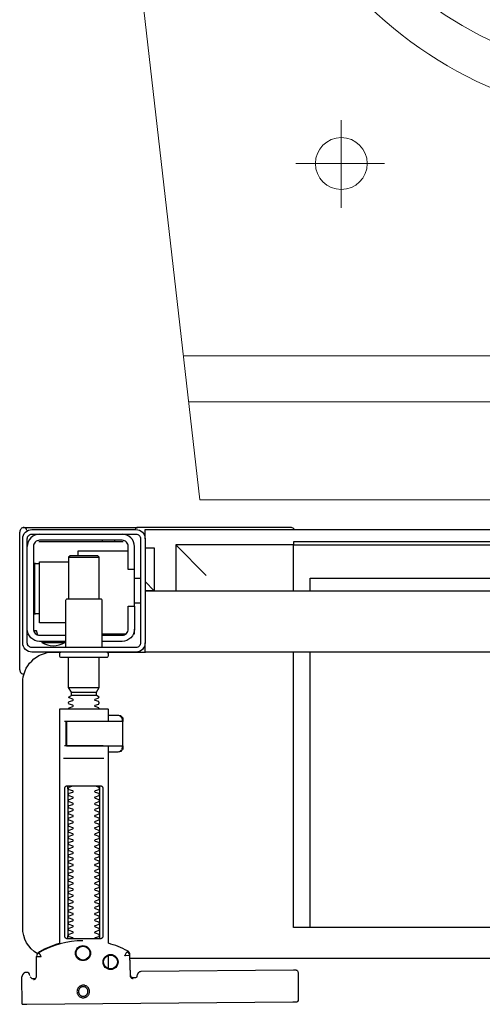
# Model space of a CAD drawing. Header units: millimetres. Extents: x 15214 to 140083, y -437840 to -79279.
# Tile 4 of 256: x 119380 to 119395, y -389241 to -389209. Entities that reach past the tile are written whole.
import ezdxf

# ---------------------------------------------------------------- set-up
doc = ezdxf.new("R2010")
doc.units = ezdxf.units.MM
doc.layers.get('0').update_dxf_attribs({"lineweight": 0})
doc.layers.add('0-wypos-sanitarne', color=1, linetype='Continuous')

# ---------------------------------------------------------------- blocks, each defined once
blk = doc.blocks.new('A$C5ec76950')
at = {"lineweight": 0}
for p, q in [((-142.1, 0), (142.1, 0)), ((142.1, 0), (171.53, -257.05)), ((-145.77, -32), (145.77, -32)), ((-147.48, -47), (147.48, -47)), ((95.9, -109.84), (95.9, -95.39)), ((95.9, -109.84), (81.8, -109.84)), ((95.9, -109.84), (110.73, -109.84)), ((95.9, -109.84), (95.9, -124.06))]:
    blk.add_line(p, q, dxfattribs=at)
blk.add_ellipse((95.9, -109.84), major_axis=(5.99, 5.99), ratio=1, start_param=5.497787, end_param=11.780972, dxfattribs=at)
for major_axis, ratio in [((0, -170), 0.823529), ((0, -155.45), 0.829092)]:
    blk.add_ellipse((0.54, -295), major_axis=major_axis, ratio=ratio, dxfattribs=at)
blk = doc.blocks.new('99400_TOP')
for points in [[(0.19864, 0.1647), (0.11173, 0.16387)], [(0.20013, 0.1647), (0.20026, 0.15571)], [(0.16386, 0.15607), (0.16409, 0.15602), (0.16425, 0.15596), (0.1644, 0.15586), (0.16453, 0.15574), (0.16463, 0.1556), (0.16471, 0.15544), (0.16476, 0.15527), (0.16478, 0.1551), (0.16496, 0.14854), (0.16497, 0.14842), (0.16498, 0.14832), (0.16501, 0.14822), (0.16503, 0.14812), (0.16507, 0.14802), (0.16511, 0.14793), (0.16516, 0.14784), (0.16521, 0.14775), (0.16528, 0.14767), (0.16535, 0.14758), (0.16542, 0.14751), (0.1655, 0.14744), (0.16558, 0.14737), (0.16567, 0.14731), (0.16576, 0.14726), (0.16651, 0.14688), (0.16727, 0.14651), (0.16803, 0.14617), (0.16881, 0.14585), (0.1696, 0.14555), (0.17039, 0.14527), (0.17119, 0.14502), (0.172, 0.14478), (0.172, 0.08032)], [(0.1651, 0.14871), (0.16492, 0.1553), (0.1649, 0.15547), (0.16485, 0.15563), (0.16478, 0.15579), (0.16468, 0.15592), (0.16455, 0.15604), (0.16441, 0.15614), (0.16425, 0.15621), (0.16409, 0.15626), (0.16391, 0.15627)], [(0.19757, 0.15573), (0.19749, 0.15586), (0.19739, 0.15598), (0.19727, 0.15608), (0.19713, 0.15617), (0.19698, 0.15623), (0.19683, 0.15626), (0.19667, 0.15627), (0.19577, 0.15626)], [(0.172, 0.15305), (0.172, 0.14874)], [(0.16493, 0.14968), (-0.16477, 0.14968)], [(0.17483, 0.14232), (0.17483, 0.09432)], [(0.18523, 0.09432), (0.18523, 0.14232)], [(-0.11847, 0.04968), (-0.11847, 0.13968), (0.11153, 0.13968), (0.11153, 0.04968)], [(0.10602, 0.13968), (0.10602, 0.04968)], [(0.18662, 0.08432), (0.17345, 0.08432)], [(0.16732, 0.08028), (0.16732, 0.08144), (0.16736, 0.08156), (0.16746, 0.08164), (0.16767, 0.08169)], [(0.16751, 0.08053), (0.16754, 0.08079), (0.16766, 0.08132)], [(0.16811, 0.08203), (0.16776, 0.08162), (0.16776, 0.08196), (0.16779, 0.08207), (0.16786, 0.08214), (0.16797, 0.08218), (0.1681, 0.08219), (0.16822, 0.08219), (0.16842, 0.08221), (0.16887, 0.08232), (0.172, 0.08232)], [(0.16848, 0.08224), (0.16856, 0.0823), (0.16876, 0.08232)], [(0.17371, 0.08032), (0.18481, 0.08032), (0.18637, 0.08032)], [(0.16767, 0.07094), (0.16756, 0.07096), (0.16746, 0.07099), (0.16737, 0.07106), (0.16732, 0.0712), (0.16732, 0.07235)], [(0.16766, 0.07131), (0.16754, 0.07185), (0.16751, 0.0721)], [(0.172, 0.07032), (0.16887, 0.07032), (0.16842, 0.07042), (0.16831, 0.07044), (0.1682, 0.07044), (0.16806, 0.07045), (0.16795, 0.07046), (0.16783, 0.07052), (0.16776, 0.07067), (0.16776, 0.07101), (0.16811, 0.07061)], [(0.18558, 0.07232), (0.18637, 0.07232)], [(0.16876, 0.07032), (0.16866, 0.07032), (0.16848, 0.0704)], [(0.185, 0.06126), (0.175, 0.06126)], [(0.1759, 0.06388), (0.1841, 0.06388)], [(0.1841, 0.06282), (0.1759, 0.06282)], [(0.19963, 0.05696), (0.19976, 0.05695), (0.19988, 0.05692), (0.20001, 0.05688)], [(0.20099, 0.05547), (0.20099, 0.01048)], [(-0.16, 0.04668), (-0.16, 0.04968), (0.16, 0.04968), (0.16, 0.04668)], [(0.16, 0.03368), (0.16, 0.04568)], [(0.1635, 0.03468), (0.1635, 0.04218)], [(0.174, 0.04368), (0.16618, 0.04368)], [(0.167, 0.04412), (0.16693, 0.04403), (0.16687, 0.04393), (0.16681, 0.04381), (0.16675, 0.04368)], [(0.19499, 0.04412), (0.19506, 0.04404), (0.19512, 0.04395), (0.19517, 0.04385), (0.19521, 0.04376), (0.19525, 0.04365), (0.19528, 0.04355), (0.19531, 0.04344), (0.19533, 0.04333), (0.19535, 0.04322), (0.19537, 0.04311), (0.19538, 0.04301), (0.19539, 0.04291), (0.19538, 0.04281), (0.19547, 0.04278), (0.19557, 0.04278), (0.19568, 0.04278), (0.19578, 0.04278), (0.19589, 0.04278), (0.19613, 0.04278), (0.19616, 0.04288), (0.19615, 0.04299), (0.19613, 0.04311), (0.19609, 0.04324), (0.19605, 0.04336), (0.19594, 0.04357)], [(0.186, 0.04018), (0.1945, 0.04018), (0.1945, 0.02018), (0.185, 0.02018)], [(0.19591, 0.03729), (0.19602, 0.03729), (0.19616, 0.03729), (0.19632, 0.03729), (0.1965, 0.03729)], [(0.1615, 0.03368), (0.1635, 0.03368)], [(0.175, 0.03238), (0.175, 0.01872), (0.1755, 0.01822), (0.1845, 0.01822), (0.185, 0.01872), (0.185, 0.03238)], [(0.16, 0.02668), (0.157, 0.02968), (0.16, 0.02968), (-0.16, 0.02968), (-0.157, 0.02968), (-0.16, 0.02668)], [(0.10602, 0.02968), (0.10602, 0.0256), (-0.11847, 0.0256)], [(0.11153, 0.02968), (0.11153, 0.01468), (0.15, 0.01468)], [(0.14, 0.02468), (0.15, 0.01468), (0.15, 0.02968)], [(0.16, 0.01568), (0.157, 0.01568), (0.157, 0.02968)], [(0.1615, 0.02568), (0.1635, 0.02568)], [(0.1965, 0.02067), (0.19632, 0.02067), (0.19616, 0.02067), (0.19602, 0.02067), (0.19591, 0.02067)], [(0.1655, 0.01668), (0.182, 0.01668), (0.182, 0.01822)], [(0.185, 0.01872), (0.175, 0.01872)], [(0.16722, 0.01368), (0.19467, 0.01368), (0.19478, 0.01368)], [(0.17, 0.01318), (0.17, 0.01368)], [(0.174, 0.01318), (0.174, 0.01368)], [(0.16, 0.01268), (0.16, 0.00968), (0.03305, 0.00968)]]:
    blk.add_lwpolyline(points)
for points in [[(0.16424, 0.15596), (0.16327, 0.15595), (0.16304, 0.15592), (0.16283, 0.15584), (0.16262, 0.15571), (0.16265, 0.15575), (0.16259, 0.15555), (0.16257, 0.15535, -0.157432), (0.16238, 0.15476), (0.1621, 0.15436, -0.241147), (0.16129, 0.15393), (0.1115, 0.15346), (0.11134, 0.15345), (0.11119, 0.15345), (0.11107, 0.15345), (0.11094, 0.15346), (0.11078, 0.15348), (0.11062, 0.15353), (0.11047, 0.15361), (0.11033, 0.15371), (0.11022, 0.15383), (0.11012, 0.15397), (0.11005, 0.15412), (0.11001, 0.15428), (0.11, 0.15445), (0.10995, 0.16345), (0.11023, 0.16384)], [(0.19647, 0.15658), (0.19626, 0.15656), (0.19605, 0.15648), (0.19585, 0.15635), (0.19566, 0.15614, 0.132231), (0.19551, 0.15564), (0.19546, 0.14909)], [(0.19768, 0.15528, 0.415336), (0.19869, 0.15429)], [(0.19885, 0.1543), (0.19898, 0.1543), (0.19913, 0.15431), (0.19927, 0.15434), (0.19941, 0.1544), (0.19953, 0.15447), (0.19965, 0.15456), (0.19975, 0.15466), (0.20007, 0.15512, 0.158481), (0.20026, 0.15571)], [(0.18031, 0.14393, 0.125713), (0.19466, 0.14774, 0.121439), (0.19519, 0.14823, -0.262119), (0.2, 0.13968), (0.2, 0.05968, -0.414214), (0.19, 0.04968), (0.18752, 0.04968, 0.405519), (0.188, 0.05018), (0.188, 0.05088, 0.414214), (0.1875, 0.05138), (0.1725, 0.05138, 0.414214), (0.172, 0.05088), (0.172, 0.05018, 0.405519), (0.17249, 0.04968, 0.001664), (0.15993, 0.04968)], [(0.172, 0.07232), (0.172, 0.06852, 0.414214), (0.1722, 0.06832), (0.18462, 0.06832), (0.1878, 0.06832, 0.414214), (0.188, 0.06852), (0.188, 0.14485), (0.18885, 0.1451), (0.18969, 0.14537), (0.19052, 0.14568), (0.19134, 0.146), (0.19215, 0.14635), (0.19295, 0.14672), (0.19374, 0.14712), (0.19456, 0.14756), (0.19465, 0.14762), (0.19473, 0.14768), (0.19481, 0.14775), (0.19488, 0.14782), (0.19495, 0.1479), (0.19502, 0.14799)], [(0.17647, 0.09332, 0.182836), (0.17637, 0.09341), (0.17515, 0.09381, 0.050055), (0.175, 0.09408), (0.175, 0.09436, 0.050055), (0.17515, 0.09462), (0.17637, 0.09503, 0.719897), (0.17637, 0.09541), (0.17515, 0.09581, 0.050055), (0.175, 0.09608), (0.175, 0.09636, 0.050055), (0.17515, 0.09662), (0.17637, 0.09703, 0.719897), (0.17637, 0.09741), (0.17515, 0.09781, 0.050055), (0.175, 0.09808), (0.175, 0.09836, 0.050055), (0.17515, 0.09862), (0.17637, 0.09903, 0.719897), (0.17637, 0.09941), (0.17515, 0.09981, 0.050055), (0.175, 0.10008), (0.175, 0.10036, 0.050055), (0.17515, 0.10062), (0.17637, 0.10103, 0.719897), (0.17637, 0.10141), (0.17515, 0.10181, 0.050055), (0.175, 0.10208), (0.175, 0.10236, 0.050055), (0.17515, 0.10262), (0.17637, 0.10303, 0.719897), (0.17637, 0.10341), (0.17515, 0.10381, 0.050055), (0.175, 0.10408), (0.175, 0.10436, 0.050055), (0.17515, 0.10462), (0.17637, 0.10503, 0.719897), (0.17637, 0.10541), (0.17515, 0.10581, 0.050055), (0.175, 0.10608), (0.175, 0.10636, 0.050055), (0.17515, 0.10662), (0.17637, 0.10703, 0.719897), (0.17637, 0.10741), (0.17515, 0.10781, 0.050055), (0.175, 0.10808), (0.175, 0.10836, 0.050055), (0.17515, 0.10862), (0.17637, 0.10903, 0.719897), (0.17637, 0.10941), (0.17515, 0.10981, 0.050055), (0.175, 0.11008), (0.175, 0.11036, 0.050055), (0.17515, 0.11062), (0.17637, 0.11103, 0.719897), (0.17637, 0.11141), (0.17515, 0.11181, 0.050055), (0.175, 0.11208), (0.175, 0.11236, 0.050055), (0.17515, 0.11262), (0.17637, 0.11303, 0.719897), (0.17637, 0.11341), (0.17515, 0.11381, 0.050055), (0.175, 0.11408), (0.175, 0.11436, 0.050055), (0.17515, 0.11462), (0.17637, 0.11503, 0.719897), (0.17637, 0.11541), (0.17515, 0.11581, 0.050055), (0.175, 0.11608), (0.175, 0.11636, 0.050055), (0.17515, 0.11662), (0.17637, 0.11703, 0.719897), (0.17637, 0.11741), (0.17515, 0.11781, 0.050055), (0.175, 0.11808), (0.175, 0.11836, 0.050055), (0.17515, 0.11862), (0.17637, 0.11903, 0.719897), (0.17637, 0.11941), (0.17515, 0.11981, 0.050055), (0.175, 0.12008), (0.175, 0.12036, 0.050055), (0.17515, 0.12062), (0.17637, 0.12103, 0.719897), (0.17637, 0.12141), (0.17515, 0.12181, 0.050055), (0.175, 0.12208), (0.175, 0.12236, 0.050055), (0.17515, 0.12262), (0.17637, 0.12303, 0.719897), (0.17637, 0.12341), (0.17515, 0.12381, 0.050055), (0.175, 0.12408), (0.175, 0.12436, 0.050055), (0.17515, 0.12462), (0.17637, 0.12503, 0.719897), (0.17637, 0.12541), (0.17515, 0.12581, 0.050055), (0.175, 0.12608), (0.175, 0.12636, 0.050055), (0.17515, 0.12662), (0.17637, 0.12703, 0.719897), (0.17637, 0.12741), (0.17515, 0.12781, 0.050055), (0.175, 0.12808), (0.175, 0.12836, 0.050055), (0.17515, 0.12862), (0.17637, 0.12903, 0.719897), (0.17637, 0.12941), (0.17515, 0.12981, 0.050055), (0.175, 0.13008), (0.175, 0.13036, 0.050055), (0.17515, 0.13062), (0.17637, 0.13103, 0.719897), (0.17637, 0.13141), (0.17515, 0.13181, 0.050055), (0.175, 0.13208), (0.175, 0.13236, 0.050055), (0.17515, 0.13262), (0.17637, 0.13303, 0.719897), (0.17637, 0.13341), (0.17515, 0.13381, 0.050055), (0.175, 0.13408), (0.175, 0.13436, 0.050055), (0.17515, 0.13462), (0.17637, 0.13503, 0.719897), (0.17637, 0.13541), (0.17515, 0.13581, 0.050055), (0.175, 0.13608), (0.175, 0.13636, 0.050055), (0.17515, 0.13662), (0.17637, 0.13703, 0.719897), (0.17637, 0.13741), (0.17515, 0.13781, 0.050055), (0.175, 0.13808), (0.175, 0.13836, 0.050055), (0.17515, 0.13862), (0.17637, 0.13903, 0.719897), (0.17637, 0.13941), (0.17515, 0.13981, 0.050055), (0.175, 0.14008), (0.175, 0.14036, 0.050055), (0.17515, 0.14062), (0.17637, 0.14103, 0.719897), (0.17637, 0.14141), (0.17515, 0.14181, 0.050055), (0.175, 0.14208), (0.175, 0.14236, 0.050055), (0.17515, 0.14262), (0.17637, 0.14303, 0.474594), (0.17647, 0.14332)], [(0.18353, 0.14332, 0.474594), (0.18364, 0.14303), (0.18486, 0.14262, 0.050055), (0.185, 0.14236), (0.185, 0.14208, 0.050055), (0.18486, 0.14181), (0.18364, 0.14141, 0.719897), (0.18364, 0.14103), (0.18486, 0.14062, 0.050055), (0.185, 0.14036), (0.185, 0.14008, 0.050055), (0.18486, 0.13981), (0.18364, 0.13941, 0.719897), (0.18364, 0.13903), (0.18486, 0.13862, 0.050055), (0.185, 0.13836), (0.185, 0.13808, 0.050055), (0.18486, 0.13781), (0.18364, 0.13741, 0.719897), (0.18364, 0.13703), (0.18486, 0.13662, 0.050055), (0.185, 0.13636), (0.185, 0.13608, 0.050055), (0.18486, 0.13581), (0.18364, 0.13541, 0.719897), (0.18364, 0.13503), (0.18486, 0.13462, 0.050055), (0.185, 0.13436), (0.185, 0.13408, 0.050055), (0.18486, 0.13381), (0.18364, 0.13341, 0.719897), (0.18364, 0.13303), (0.18486, 0.13262, 0.050055), (0.185, 0.13236), (0.185, 0.13208, 0.050055), (0.18486, 0.13181), (0.18364, 0.13141, 0.719897), (0.18364, 0.13103), (0.18486, 0.13062, 0.050055), (0.185, 0.13036), (0.185, 0.13008, 0.050055), (0.18486, 0.12981), (0.18364, 0.12941, 0.719897), (0.18364, 0.12903), (0.18486, 0.12862, 0.050055), (0.185, 0.12836), (0.185, 0.12808, 0.050055), (0.18486, 0.12781), (0.18364, 0.12741, 0.719897), (0.18364, 0.12703), (0.18486, 0.12662, 0.050055), (0.185, 0.12636), (0.185, 0.12608, 0.050055), (0.18486, 0.12581), (0.18364, 0.12541, 0.719897), (0.18364, 0.12503), (0.18486, 0.12462, 0.050055), (0.185, 0.12436), (0.185, 0.12408, 0.050055), (0.18486, 0.12381), (0.18364, 0.12341, 0.719897), (0.18364, 0.12303), (0.18486, 0.12262, 0.050055), (0.185, 0.12236), (0.185, 0.12208, 0.050055), (0.18486, 0.12181), (0.18364, 0.12141, 0.719897), (0.18364, 0.12103), (0.18486, 0.12062, 0.050055), (0.185, 0.12036), (0.185, 0.12008, 0.050055), (0.18486, 0.11981), (0.18364, 0.11941, 0.719897), (0.18364, 0.11903), (0.18486, 0.11862, 0.050055), (0.185, 0.11836), (0.185, 0.11808, 0.050055), (0.18486, 0.11781), (0.18364, 0.11741, 0.719897), (0.18364, 0.11703), (0.18486, 0.11662, 0.050055), (0.185, 0.11636), (0.185, 0.11608, 0.050055), (0.18486, 0.11581), (0.18364, 0.11541, 0.719897), (0.18364, 0.11503), (0.18486, 0.11462, 0.050055), (0.185, 0.11436), (0.185, 0.11408, 0.050055), (0.18486, 0.11381), (0.18364, 0.11341, 0.719897), (0.18364, 0.11303), (0.18486, 0.11262, 0.050055), (0.185, 0.11236), (0.185, 0.11208, 0.050055), (0.18486, 0.11181), (0.18364, 0.11141, 0.719897), (0.18364, 0.11103), (0.18486, 0.11062, 0.050055), (0.185, 0.11036), (0.185, 0.11008, 0.050055), (0.18486, 0.10981), (0.18364, 0.10941, 0.719897), (0.18364, 0.10903), (0.18486, 0.10862, 0.050055), (0.185, 0.10836), (0.185, 0.10808, 0.050055), (0.18486, 0.10781), (0.18364, 0.10741, 0.719897), (0.18364, 0.10703), (0.18486, 0.10662, 0.050055), (0.185, 0.10636), (0.185, 0.10608, 0.050055), (0.18486, 0.10581), (0.18364, 0.10541, 0.719897), (0.18364, 0.10503), (0.18486, 0.10462, 0.050055), (0.185, 0.10436), (0.185, 0.10408, 0.050055), (0.18486, 0.10381), (0.18364, 0.10341, 0.719897), (0.18364, 0.10303), (0.18486, 0.10262, 0.050055), (0.185, 0.10236), (0.185, 0.10208, 0.050055), (0.18486, 0.10181), (0.18364, 0.10141, 0.719897), (0.18364, 0.10103), (0.18486, 0.10062, 0.050055), (0.185, 0.10036), (0.185, 0.10008, 0.050055), (0.18486, 0.09981), (0.18364, 0.09941, 0.719897), (0.18364, 0.09903), (0.18486, 0.09862, 0.050055), (0.185, 0.09836), (0.185, 0.09808, 0.050055), (0.18486, 0.09781), (0.18364, 0.09741, 0.719897), (0.18364, 0.09703), (0.18486, 0.09662, 0.050055), (0.185, 0.09636), (0.185, 0.09608, 0.050055), (0.18486, 0.09581), (0.18364, 0.09541, 0.719897), (0.18364, 0.09503), (0.18486, 0.09462, 0.050055), (0.185, 0.09436), (0.185, 0.09408, 0.050055), (0.18486, 0.09381), (0.18364, 0.09341, 0.182836), (0.18353, 0.09332)], [(0.18575, 0.07252), (0.18575, 0.08011), (0.18572, 0.08022), (0.18564, 0.08029), (0.18555, 0.08032), (0.18565, 0.0803), (0.18573, 0.08024), (0.18577, 0.08014), (0.18577, 0.07252), (0.18574, 0.07241), (0.18567, 0.07234), (0.18547, 0.07232), (0.18558, 0.07237), (0.18564, 0.07252), (0.18564, 0.08012), (0.18557, 0.08027), (0.18547, 0.08032), (0.16743, 0.08032, 0.414214), (0.16723, 0.08012), (0.16723, 0.07252, 0.414214), (0.16743, 0.07232), (0.18547, 0.07232)], [(0.18556, 0.07232, 0.414213), (0.18576, 0.07252), (0.18575, 0.08011), (0.18575, 0.07252), (0.18572, 0.07241), (0.18565, 0.07234), (0.18555, 0.07232)], [(0.175, 0.06836), (0.175, 0.06812, -0.050055), (0.17515, 0.06786), (0.17636, 0.06745, -0.719897), (0.17636, 0.06707), (0.17515, 0.06666, -0.050055), (0.175, 0.0664), (0.175, 0.06612, -0.050055), (0.17515, 0.06586), (0.17636, 0.06545, -0.719897), (0.17636, 0.06507), (0.17515, 0.06466, -0.050055), (0.175, 0.0644), (0.1759, 0.06388), (0.1759, 0.06282), (0.175, 0.06126), (0.175, 0.05138)], [(0.185, 0.06836), (0.185, 0.06812, 0.050055), (0.18486, 0.06786), (0.18364, 0.06745, 0.719897), (0.18364, 0.06707), (0.18486, 0.06666, 0.050055), (0.185, 0.0664), (0.185, 0.06612, 0.050055), (0.18486, 0.06586), (0.18364, 0.06545, 0.719897), (0.18364, 0.06507), (0.18486, 0.06466, 0.050055), (0.185, 0.0644), (0.1841, 0.06388), (0.1841, 0.06282), (0.185, 0.06126), (0.185, 0.05138)], [(0.20011, 0.05684, 0.126559), (0.19962, 0.05693)], [(0.20099, 0.05547, 0.198909), (0.20055, 0.05654, 0.091301), (0.20011, 0.05684)], [(0.16379, 0.04368), (0.1635, 0.04368), (0.1635, 0.04218, -0.414214), (0.1675, 0.04618), (0.174, 0.04618)], [(0.174, 0.04818), (0.174, 0.03288, 0.414214), (0.1745, 0.03238), (0.1855, 0.03238, 0.414214), (0.186, 0.03288), (0.186, 0.04818)], [(0.19375, 0.04656, 0.119096), (0.19, 0.04764, 0.119096), (0.18625, 0.04656)], [(0.19375, 0.04618), (0.19375, 0.04656), (0.18625, 0.04656), (0.18625, 0.04618), (0.1945, 0.04618, -0.414214), (0.1985, 0.04218)], [(0.174, 0.04418), (0.1675, 0.04418, 0.414214), (0.1655, 0.04218), (0.1655, 0.03468), (0.1635, 0.03468), (0.1635, 0.01518, 0.414214), (0.1675, 0.01118)], [(0.1635, 0.02268), (0.1655, 0.02268), (0.1655, 0.01518, 0.414214), (0.1675, 0.01318), (0.1945, 0.01318, 0.414214), (0.1965, 0.01518), (0.1965, 0.04218, 0.414214), (0.1945, 0.04418), (0.186, 0.04418)], [(0.1945, 0.03721), (0.19515, 0.03722), (0.19542, 0.03722), (0.1956, 0.03722), (0.19567, 0.03722, 0.116465), (0.19589, 0.03728), (0.19601, 0.03733), (0.19601, 0.02063), (0.19589, 0.02068, 0.116465), (0.19567, 0.02074), (0.19542, 0.02074), (0.19515, 0.02074), (0.1945, 0.02075)], [(0.1945, 0.01118, 0.414214), (0.1985, 0.01518)], [(0.11124, 0.00968), (0.11142, 0.00944), (0.11165, 0.00925), (0.11192, 0.0091), (0.1122, 0.00901), (0.1125, 0.00898), (0.1623, 0.00898, 0.326231), (0.16325, 0.00968)], [(0.1987, 0.01002, 0.000114), (0.1987, 0.01002, 0.517015), (0.20003, 0.00909), (0.19993, 0.00905), (0.19983, 0.00903), (0.19971, 0.009), (0.19958, 0.00899), (0.19948, 0.00899), (0.19903, 0.00899), (0.19841, 0.00899), (0.19771, 0.00899), (0.16428, 0.00899), (0.16393, 0.00899), (0.16357, 0.00899), (0.16323, 0.00899), (0.16294, 0.00899), (0.16269, 0.00899), (0.16249, 0.00899), (0.16237, 0.00899)], [(0.20011, 0.00912, 0.091301), (0.20055, 0.00942, 0.198909), (0.20099, 0.01048)]]:
    blk.add_lwpolyline(points, format="xyb")
for points in [[(0.18024, 0.15848), (0.18044, 0.15849), (0.18064, 0.15852), (0.18084, 0.15857), (0.18103, 0.15864), (0.18121, 0.15873), (0.18138, 0.15883), (0.18154, 0.15895), (0.18168, 0.15909), (0.18182, 0.15924), (0.18194, 0.1594), (0.18204, 0.15958), (0.18212, 0.15976), (0.18219, 0.15995), (0.18224, 0.16014), (0.18226, 0.16034), (0.18227, 0.16054), (0.18226, 0.16075), (0.18223, 0.16094), (0.18218, 0.16114), (0.18211, 0.16133), (0.18202, 0.16151), (0.18191, 0.16168), (0.18179, 0.16184), (0.18166, 0.16199), (0.18151, 0.16212), (0.18134, 0.16224), (0.18117, 0.16234), (0.18099, 0.16242), (0.1808, 0.16249), (0.1806, 0.16254), (0.1804, 0.16256), (0.1802, 0.16257), (0.18, 0.16256), (0.1798, 0.16253), (0.17961, 0.16248), (0.17942, 0.16241), (0.17924, 0.16232), (0.17907, 0.16222), (0.17891, 0.1621), (0.17876, 0.16196), (0.17863, 0.16181), (0.17851, 0.16165), (0.17841, 0.16147), (0.17832, 0.16129), (0.17826, 0.1611), (0.17821, 0.1609), (0.17818, 0.16071), (0.17818, 0.1605), (0.17819, 0.1603), (0.17822, 0.16011), (0.17827, 0.15991), (0.17834, 0.15972), (0.17843, 0.15954), (0.17853, 0.15937), (0.17865, 0.15921), (0.17879, 0.15906), (0.17894, 0.15893), (0.1791, 0.15881), (0.17928, 0.15871), (0.17946, 0.15863), (0.17965, 0.15856), (0.17984, 0.15851), (0.18004, 0.15849)], [(0.18024, 0.15897), (0.18039, 0.15898), (0.18054, 0.159), (0.18068, 0.15904), (0.18083, 0.15909), (0.18096, 0.15916), (0.18109, 0.15924), (0.18121, 0.15933), (0.18133, 0.15943), (0.18143, 0.15955), (0.18152, 0.15967), (0.18159, 0.1598), (0.18166, 0.15994), (0.18171, 0.16008), (0.18174, 0.16023), (0.18176, 0.16038), (0.18177, 0.16053), (0.18176, 0.16068), (0.18174, 0.16084), (0.1817, 0.16098), (0.18165, 0.16113), (0.18158, 0.16126), (0.1815, 0.16139), (0.18141, 0.16151), (0.1813, 0.16162), (0.18119, 0.16173), (0.18107, 0.16182), (0.18094, 0.16189), (0.1808, 0.16196), (0.18066, 0.16201), (0.18051, 0.16204), (0.18036, 0.16206), (0.18021, 0.16207), (0.18005, 0.16206), (0.1799, 0.16204), (0.17976, 0.162), (0.17961, 0.16194), (0.17948, 0.16188), (0.17935, 0.1618), (0.17923, 0.16171), (0.17911, 0.1616), (0.17901, 0.16149), (0.17892, 0.16137), (0.17885, 0.16124), (0.17878, 0.1611), (0.17873, 0.16095), (0.1787, 0.16081), (0.17868, 0.16066), (0.17867, 0.1605), (0.17868, 0.16035), (0.1787, 0.1602), (0.17874, 0.16005), (0.17879, 0.15991), (0.17886, 0.15977), (0.17894, 0.15964), (0.17903, 0.15952), (0.17914, 0.15941), (0.17925, 0.15931), (0.17937, 0.15922), (0.1795, 0.15914), (0.17964, 0.15908), (0.17978, 0.15903), (0.17993, 0.159), (0.18008, 0.15897)], [(0.16587, 0.14754), (0.16582, 0.14756), (0.16577, 0.1476), (0.16573, 0.14763), (0.16568, 0.14767), (0.16563, 0.14771), (0.16558, 0.14776), (0.16553, 0.14781), (0.16549, 0.14786), (0.16544, 0.14791), (0.1654, 0.14797), (0.16536, 0.14803), (0.16533, 0.14809), (0.16529, 0.14815), (0.16526, 0.14821), (0.16524, 0.14828), (0.16521, 0.14834), (0.16519, 0.14841), (0.16517, 0.14847), (0.16516, 0.14854), (0.16515, 0.1486), (0.16514, 0.14866), (0.16513, 0.14872), (0.16513, 0.14877), (0.16518, 0.14879), (0.16643, 0.14884), (0.16648, 0.14884), (0.16654, 0.14884), (0.16659, 0.14886), (0.16664, 0.14883), (0.16661, 0.14879), (0.16658, 0.14874), (0.16656, 0.14869), (0.16653, 0.14863), (0.16594, 0.14754)], [(0.18533, 0.14332), (0.18542, 0.14331), (0.1855, 0.1433), (0.18559, 0.14329), (0.18567, 0.14326), (0.18575, 0.14323), (0.18583, 0.14319), (0.18591, 0.14314), (0.18598, 0.14308), (0.18604, 0.14302), (0.1861, 0.14294), (0.18615, 0.14286), (0.18619, 0.14276), (0.18623, 0.14266), (0.18626, 0.14255), (0.18627, 0.14243), (0.18628, 0.14232), (0.18628, 0.09432), (0.18627, 0.0942), (0.18626, 0.09409), (0.18623, 0.09398), (0.18619, 0.09387), (0.18615, 0.09378), (0.1861, 0.09369), (0.18604, 0.09362), (0.18598, 0.09355), (0.18591, 0.09349), (0.18583, 0.09344), (0.18575, 0.0934), (0.18567, 0.09337), (0.18559, 0.09335), (0.1855, 0.09333), (0.18542, 0.09332), (0.18533, 0.09332), (0.17475, 0.09332), (0.17466, 0.09332), (0.17457, 0.09333), (0.17449, 0.09335), (0.1744, 0.09337), (0.17432, 0.0934), (0.17424, 0.09344), (0.17416, 0.09349), (0.17409, 0.09355), (0.17403, 0.09362), (0.17397, 0.09369), (0.17392, 0.09378), (0.17387, 0.09387), (0.17384, 0.09398), (0.17381, 0.09409), (0.17379, 0.0942), (0.17379, 0.09432), (0.17379, 0.14232), (0.17379, 0.14243), (0.17381, 0.14255), (0.17384, 0.14266), (0.17387, 0.14276), (0.17392, 0.14286), (0.17397, 0.14294), (0.17403, 0.14302), (0.17409, 0.14308), (0.17416, 0.14314), (0.17424, 0.14319), (0.17432, 0.14323), (0.1744, 0.14326), (0.17449, 0.14329), (0.17457, 0.1433), (0.17466, 0.14331), (0.17475, 0.14332)], [(-0.11847, 0.01368), (0.11153, 0.01368), (0.11153, 0.01468), (-0.11847, 0.01468)]]:
    blk.add_lwpolyline(points, close=True)
for points in [[(0.19546, 0.14908), (0.19546, 0.14908), (0.19546, 0.14908), (0.19546, 0.14909), (0.19546, 0.14909), (0.19546, 0.14909), (0.19546, 0.14909), (0.19546, 0.14909), (0.19546, 0.14909), (0.19546, 0.14909), (0.19546, 0.14909), (0.19546, 0.14909), (0.19546, 0.14909), (0.19546, 0.14909), (0.19546, 0.14909), (0.19546, 0.14909), (0.19546, 0.14909), (0.19546, 0.14909), (0.19546, 0.14909), (0.19546, 0.14909), (0.19546, 0.14908), (0.19546, 0.14908), (0.19546, 0.14908), (0.19546, 0.14908), (0.19546, 0.14908), (0.19546, 0.14908), (0.19546, 0.14908), (0.19546, 0.14908), (0.19546, 0.14908), (0.19546, 0.14908), (0.19546, 0.14908), (0.19546, 0.14908), (0.19546, 0.14908), (0.19546, 0.14908), (0.19546, 0.14908), (0.19546, 0.14908), (0.19546, 0.14908), (0.19546, 0.14909), (0.19545, 0.14909), (0.19545, 0.14909), (0.19545, 0.14909), (0.19545, 0.14909), (0.19545, 0.14909), (0.19545, 0.14909), (0.19545, 0.14909), (0.19545, 0.14909), (0.19544, 0.14909), (0.19544, 0.14908), (0.19544, 0.14908), (0.19544, 0.14908), (0.19544, 0.14908), (0.19543, 0.14908), (0.19543, 0.14908), (0.19543, 0.14908), (0.19543, 0.14908), (0.19543, 0.14908), (0.19543, 0.14908), (0.19543, 0.14908), (0.19542, 0.14908), (0.19542, 0.14908), (0.19542, 0.14908), (0.19542, 0.14908), (0.19542, 0.14908), (0.19541, 0.14908), (0.19541, 0.14908), (0.19541, 0.14908), (0.19541, 0.14908), (0.19541, 0.14908), (0.1954, 0.14908), (0.1954, 0.14908), (0.1954, 0.14908), (0.19539, 0.14908), (0.19539, 0.14908), (0.19538, 0.14909), (0.19537, 0.14909), (0.19537, 0.14909), (0.19536, 0.14909), (0.19536, 0.14909), (0.19536, 0.14909), (0.19535, 0.14909), (0.19535, 0.14909), (0.19534, 0.14909), (0.19534, 0.14909), (0.19533, 0.14909), (0.19533, 0.14909), (0.19532, 0.14909), (0.19531, 0.14909), (0.19531, 0.14909), (0.1953, 0.14909), (0.19529, 0.14909), (0.19529, 0.14909), (0.19528, 0.14909), (0.19527, 0.14909), (0.19527, 0.14909), (0.19526, 0.14909), (0.19525, 0.14909), (0.19524, 0.14909), (0.19524, 0.14909), (0.19523, 0.14909), (0.19522, 0.14909), (0.19521, 0.14909), (0.1952, 0.14909), (0.19519, 0.14909), (0.19518, 0.14909), (0.19517, 0.14909), (0.19516, 0.14909), (0.19516, 0.14909), (0.19515, 0.14909), (0.19514, 0.14909), (0.19513, 0.14909), (0.19512, 0.14909), (0.19511, 0.14909), (0.1951, 0.14909), (0.19508, 0.14909), (0.19507, 0.14909), (0.19506, 0.14909), (0.19505, 0.14909), (0.19504, 0.14909), (0.19503, 0.14909), (0.19502, 0.14909), (0.19501, 0.14909), (0.195, 0.14909), (0.19499, 0.14909), (0.19497, 0.14909), (0.19496, 0.14909), (0.19495, 0.14909), (0.19494, 0.1491), (0.19493, 0.1491), (0.19491, 0.1491), (0.1949, 0.1491), (0.19489, 0.1491), (0.19488, 0.1491), (0.19486, 0.1491), (0.19485, 0.1491), (0.19484, 0.1491), (0.19483, 0.1491), (0.19481, 0.1491), (0.19469, 0.1491), (0.19464, 0.1491), (0.19459, 0.1491), (0.19456, 0.1491), (0.19453, 0.1491), (0.19451, 0.1491), (0.19448, 0.1491), (0.19446, 0.1491), (0.19443, 0.1491), (0.19441, 0.1491), (0.19438, 0.1491), (0.19435, 0.1491), (0.19433, 0.1491), (0.19431, 0.1491), (0.19428, 0.1491), (0.19427, 0.1491), (0.19426, 0.1491), (0.19423, 0.1491), (0.19422, 0.1491), (0.19421, 0.1491), (0.1942, 0.1491), (0.19418, 0.1491), (0.19418, 0.1491), (0.19417, 0.1491), (0.19417, 0.1491), (0.19416, 0.1491), (0.19416, 0.1491), (0.19415, 0.14911), (0.19414, 0.14911), (0.19414, 0.14911), (0.19413, 0.14911), (0.19413, 0.14911), (0.19412, 0.14911), (0.19412, 0.14911), (0.19412, 0.14911), (0.19411, 0.14911), (0.19411, 0.1491), (0.1941, 0.1491), (0.1941, 0.1491), (0.1941, 0.1491), (0.19409, 0.1491), (0.19409, 0.1491), (0.19409, 0.1491), (0.19409, 0.1491), (0.19408, 0.1491), (0.19408, 0.1491), (0.19408, 0.1491), (0.19407, 0.1491), (0.19407, 0.1491), (0.19406, 0.1491), (0.19406, 0.1491), (0.19406, 0.1491), (0.19406, 0.1491), (0.19405, 0.1491), (0.19405, 0.1491), (0.19405, 0.1491), (0.19405, 0.14911), (0.19404, 0.14911), (0.19404, 0.14911), (0.19404, 0.14911), (0.19403, 0.14911), (0.19403, 0.14911), (0.19402, 0.14912), (0.19402, 0.14912), (0.19402, 0.14912), (0.19401, 0.14912), (0.19401, 0.14912), (0.19401, 0.14912), (0.194, 0.14912), (0.194, 0.14912), (0.194, 0.14912), (0.194, 0.14912), (0.194, 0.14912), (0.194, 0.14912), (0.194, 0.14912), (0.19399, 0.14912), (0.19399, 0.14912), (0.19399, 0.14912), (0.19399, 0.14912), (0.19399, 0.14912), (0.19399, 0.14912), (0.19398, 0.14912), (0.19398, 0.14912), (0.19398, 0.14911), (0.19398, 0.14911), (0.19398, 0.14911), (0.19398, 0.14911), (0.19397, 0.14911), (0.19397, 0.14911), (0.19397, 0.1491), (0.19397, 0.1491), (0.19397, 0.1491), (0.19397, 0.1491), (0.19397, 0.1491), (0.19397, 0.14909), (0.19397, 0.14909), (0.19397, 0.14909), (0.19397, 0.14909), (0.19397, 0.14908), (0.19397, 0.14908), (0.19397, 0.14908), (0.19397, 0.14908), (0.19397, 0.14908), (0.19397, 0.14907), (0.19397, 0.14907), (0.19397, 0.14907), (0.19397, 0.14907), (0.19397, 0.14907), (0.19398, 0.14906), (0.19398, 0.14906), (0.19398, 0.14906), (0.19398, 0.14906), (0.19398, 0.14906), (0.19398, 0.14905), (0.19399, 0.14905), (0.19399, 0.14905), (0.19399, 0.14905), (0.194, 0.14904), (0.194, 0.14904), (0.19401, 0.14903), (0.19401, 0.14903), (0.19401, 0.14903), (0.19402, 0.14902), (0.19402, 0.14902), (0.19402, 0.14902), (0.19403, 0.14901), (0.19403, 0.14901), (0.19403, 0.14901), (0.19403, 0.149), (0.19403, 0.149), (0.19403, 0.149), (0.19404, 0.14899), (0.19404, 0.14899), (0.19404, 0.14899), (0.19404, 0.14899), (0.19404, 0.14898), (0.19404, 0.14898), (0.19404, 0.14898), (0.19405, 0.14897), (0.19405, 0.14897), (0.19405, 0.14897), (0.19405, 0.14896), (0.19405, 0.14896), (0.19406, 0.14895), (0.19406, 0.14895), (0.19406, 0.14895), (0.19406, 0.14894), (0.19407, 0.14894), (0.19407, 0.14893), (0.19407, 0.14893), (0.19408, 0.14892), (0.19408, 0.14891), (0.19409, 0.1489), (0.19409, 0.14889), (0.1941, 0.14888), (0.1941, 0.14887), (0.19411, 0.14886), (0.19412, 0.14884), (0.19414, 0.14881), (0.19416, 0.14877), (0.19418, 0.14873), (0.19419, 0.14871), (0.1942, 0.1487), (0.19421, 0.14868), (0.19422, 0.14866), (0.19423, 0.14864), (0.19434, 0.14845), (0.19435, 0.14844), (0.19435, 0.14842), (0.19436, 0.1484), (0.19437, 0.14839), (0.19438, 0.14837), (0.19439, 0.14836), (0.1944, 0.14834), (0.19441, 0.14832), (0.19441, 0.14831), (0.19442, 0.14829), (0.19443, 0.14828), (0.19444, 0.14826), (0.19445, 0.14825), (0.19446, 0.14823), (0.19446, 0.14822), (0.19447, 0.14821), (0.19448, 0.14819), (0.19449, 0.14818), (0.19449, 0.14816), (0.1945, 0.14815), (0.19451, 0.14814), (0.19452, 0.14813), (0.19452, 0.14811), (0.19453, 0.1481), (0.19454, 0.14809), (0.19454, 0.14808), (0.19455, 0.14806), (0.19456, 0.14805), (0.19456, 0.14804), (0.19457, 0.14803), (0.19457, 0.14802), (0.19458, 0.14801), (0.19458, 0.148), (0.19459, 0.14799), (0.1946, 0.14798), (0.1946, 0.14797), (0.19461, 0.14796), (0.19461, 0.14795), (0.19462, 0.14794), (0.19462, 0.14793), (0.19463, 0.14792), (0.19463, 0.14791), (0.19463, 0.1479), (0.19464, 0.1479), (0.19464, 0.14789), (0.19465, 0.14788), (0.19465, 0.14787), (0.19465, 0.14787), (0.19466, 0.14786), (0.19466, 0.14785), (0.19466, 0.14785), (0.19467, 0.14784), (0.19467, 0.14784), (0.19467, 0.14783), (0.19468, 0.14783), (0.19468, 0.14782), (0.19468, 0.14782), (0.19468, 0.14782), (0.19468, 0.14781), (0.19468, 0.14781), (0.19468, 0.14781), (0.19468, 0.14781), (0.19469, 0.14781), (0.19469, 0.1478), (0.19469, 0.1478), (0.19469, 0.1478), (0.19469, 0.1478), (0.19469, 0.1478), (0.19469, 0.1478), (0.19469, 0.1478), (0.19469, 0.14779), (0.19469, 0.14779), (0.19469, 0.14779), (0.19469, 0.14779), (0.19469, 0.14779), (0.19469, 0.14779), (0.19469, 0.14779), (0.19469, 0.14779), (0.19469, 0.14779), (0.19469, 0.14779), (0.19469, 0.14779), (0.19469, 0.14779), (0.19469, 0.14779), (0.19469, 0.14779), (0.19469, 0.14779), (0.19469, 0.14779), (0.19469, 0.14778), (0.19469, 0.14778), (0.19469, 0.14778), (0.19469, 0.14778), (0.19469, 0.14778), (0.19469, 0.14778), (0.19469, 0.14778), (0.19469, 0.14778), (0.19469, 0.14778), (0.19469, 0.14778), (0.19469, 0.14778), (0.19469, 0.14778), (0.19469, 0.14778), (0.19469, 0.14778), (0.19469, 0.14778), (0.19469, 0.14778), (0.19469, 0.14778), (0.19469, 0.14778), (0.19469, 0.14778), (0.19469, 0.14778), (0.19469, 0.14778), (0.19469, 0.14778), (0.19469, 0.14778), (0.19469, 0.14778), (0.1947, 0.14778, 0.269557)], [(0.16, 0.01268), (0.16, 0.04668, -0.414214), (0.163, 0.04968), (0.197, 0.04968, -0.414214), (0.2, 0.04668), (0.2, 0.01268, -0.414214), (0.197, 0.00968), (0.163, 0.00968, -0.414214)], [(0.1985, 0.04668), (0.1985, 0.01268, -0.414214), (0.197, 0.01118), (0.163, 0.01118, -0.414214), (0.1615, 0.01268), (0.1615, 0.04668, -0.414214), (0.163, 0.04818), (0.197, 0.04818, -0.414214)]]:
    blk.add_lwpolyline(points, format="xyb", close=True)
for centre, radius in [((0.17129, 0.1509), 0.00247), ((0.17129, 0.15089), 0.00227), ((0.18031, 0.14798), 0.00247), ((0.18031, 0.14798), 0.00227)]:
    blk.add_circle(centre, radius)
for centre, major_axis, ratio, start_param, end_param in [((0.19863, 0.16469), (0.0015, 0.00001), 0.008666, 0.000034, 1.564556), ((0.11145, 0.16346), (-0.0015, -0.00001), 0.008666, 6.276938, 6.283143), ((0.11173, 0.16385), (0.0015, 0.00001), 0.008666, 1.564549, 3.135353), ((0.16326, 0.15695), (0.00001, -0.001), 0.006244, 0, 0.008667), ((0.19846, 0.15618), (-0.000892, -0.000453), 0.001081, 6.273741, 6.283185), ((0.19868, 0.15529), (-0.001, -0.00001), 0.00236, 6.276941, 6.283185), ((0.19876, 0.15569), (0.0015, 0.00002), 0.011557, 6.27692, 6.283202), ((0.19849, 0.1543), (0.000501, 0.000005), 0.008666, 5.12776, 5.491123), ((0.19868, 0.15529), (0.000013, -0.001), 0.403131, 6.273715, 6.283185), ((0.19883, 0.1553), (0.000018, -0.001), 0.702652, 6.271005, 6.283185), ((0.17484, 0.14232), (0, 0.001), 0.006244, 0, 1.570796), ((0.18031, 0.14443), (0.000005, -0.0005), 0.006244, 0, 0.008667), ((0.18524, 0.14232), (0, -0.001), 0.006244, 3.141593, 4.712389), ((0.17484, 0.09432), (0, -0.001), 0.006244, 4.712389, 6.283185), ((0.18524, 0.09432), (0, -0.001), 0.006244, 4.712389, 6.283185), ((0.16768, 0.08149), (-0.000013, 0.0002), 0.199357, 6.276703, 6.276744), ((0.16768, 0.07114), (-0.000013, -0.0002), 0.199357, 0.006339, 0.00638)]:
    blk.add_ellipse(centre, major_axis=major_axis, ratio=ratio, start_param=start_param, end_param=end_param)
blk = doc.blocks.new('A$Cff2eaf8b')
blk.add_blockref('99400_TOP', (0, -0.08218))

msp = doc.modelspace()

# ---------------------------------------------------------------- block references
at = {"layer": '0-wypos-sanitarne', "rotation": 180}
for name, p, xscale, yscale, zscale in [('A$C5ec76950', (119399.92672, -389224.84773), 0.1, 0.1, 0.1), ('A$Cff2eaf8b', (119399.92672, -389233.06573), 100, 100, 100)]:
    msp.add_blockref(name, p, dxfattribs=dict(at, xscale=xscale, yscale=yscale, zscale=zscale))

doc.saveas('drawing.dxf')
